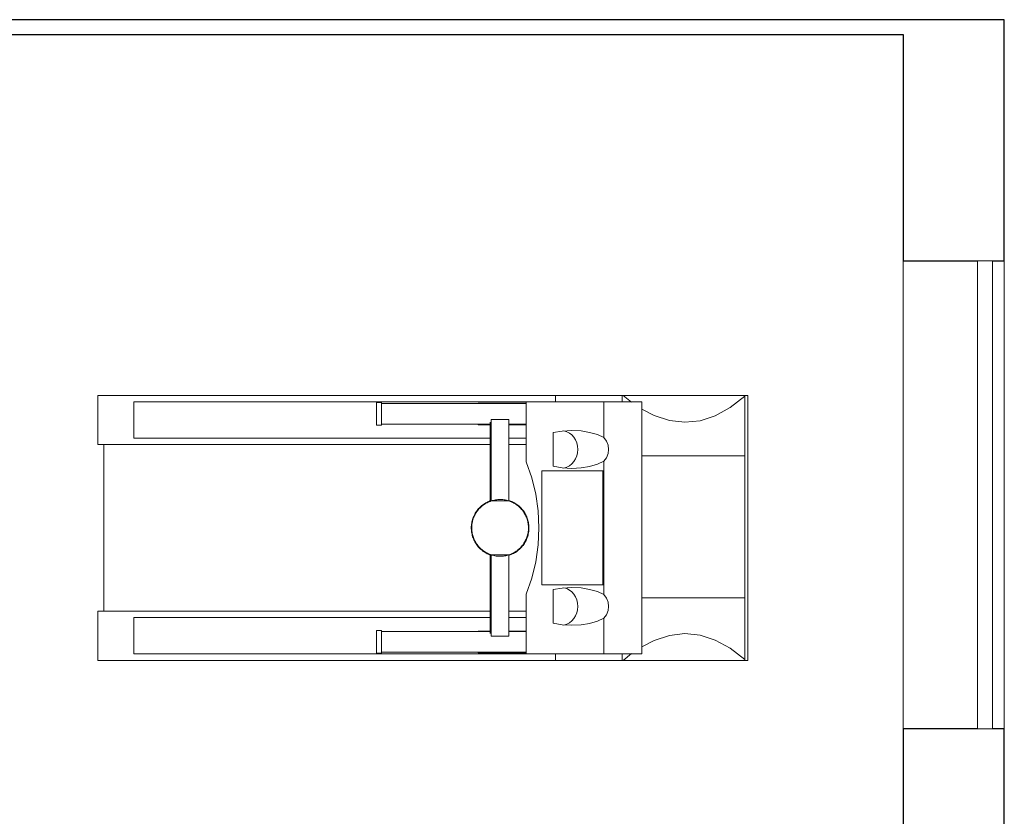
# Model space of a CAD drawing. Header units: millimetres. Extents: x -5903 to 5148, y -923 to 11622.
# Tile 37 of 37: x 1843 to 5148, y 8949 to 11622. Entities that reach past the tile are written whole.
import ezdxf

# ---------------------------------------------------------------- set-up
doc = ezdxf.new("R2010")
doc.units = ezdxf.units.MM
for name, color, linetype, lineweight in [('A-GLAZ-____-OTLN', 7, 'Continuous', 9), ('A-WALL-____-MCUT', 7, 'Continuous', 25), ('A-WALL-____-OTLN', 7, 'Continuous', 9), ('I-WALL-____-MCUT', 7, 'Continuous', 25), ('Q-SPCQ-____-OTLN', 7, 'Continuous', 9)]:
    doc.layers.add(name, color=color, linetype=linetype, lineweight=lineweight)

# ---------------------------------------------------------------- blocks, each defined once
blk = doc.blocks.new('Window_01 - Type 1-695084-Level 1')
at = {"layer": 'A-GLAZ-____-OTLN'}
for p, q in [((-785, -80), (785, -80)), ((-785, -80), (-785, -130)), ((785, -130), (785, -80)), ((785, -130), (-785, -130))]:
    blk.add_line(p, q, dxfattribs=at)
blk = doc.blocks.new('Treadmill - Treadmill-950096-Level 1')
at = {"layer": 'Q-SPCQ-____-OTLN'}
for p, q in [((0, 2184.5), (-889, 2184.5)), ((-889, 2173.8), (-889, 2184.5)), ((0, 2184.5), (0, 2173.8)), ((-889, 1765.3), (-889, 2173.8)), ((-889, 2173.8), (-886.3, 2173.7)), ((-886.3, 2173.7), (-686.5, 2173.7)), ((-686.5, 2173.7), (-210.3, 2173.7)), ((-686.5, 1827.9), (-686.5, 2173.7)), ((-210.3, 2173.7), (-2.7, 2173.7)), ((-210.3, 2173.7), (-210.3, 1827.9)), ((-2.7, 2173.7), (0, 2173.8)), ((0, 2173.8), (0, 1765.3)), ((-867.4, 1701), (-867.4, 1828)), ((-867.4, 1828), (-21.6, 1828)), ((-21.6, 1828), (-21.6, 1701)), ((-866.1, 1794), (-889, 1765.3)), ((0, 1765.3), (-22.9, 1794)), ((-889, 1761.8), (-889, 1765.3)), ((-889, 1538.7), (-889, 1761.8)), ((-889, 1761.8), (-867.4, 1761.8)), ((-21.6, 1761.8), (0, 1761.8)), ((0, 1765.3), (0, 1761.8)), ((0, 1761.8), (0, 1538.7)), ((-867.4, 1439.5), (-867.4, 1701)), ((-747.8, 1701), (-867.4, 1701)), ((-220.9, 1701), (-668.1, 1701)), ((-636.3, 1697.8), (-636.3, 1701)), ((-254, 1701), (-636.3, 1701)), ((-636.3, 1492.5), (-636.3, 1697.8)), ((-636.3, 1697.8), (-254, 1697.8)), ((-254, 1701), (-254, 1697.8)), ((-254, 1697.8), (-254, 1492.5)), ((-21.6, 1701), (-141.2, 1701)), ((-21.6, 1701), (-21.6, 1439.5)), ((-889, 27.3), (-889, 1538.7)), ((-867.4, 1538.7), (-889, 1538.7)), ((-889, 1538.7), (-867.4, 1538.7)), ((-651.5, 1530.5), (-764.4, 1530.5)), ((-124.6, 1530.5), (-237.5, 1530.5)), ((-21.6, 1538.7), (0, 1538.7)), ((-21.6, 1538.7), (0, 1538.7)), ((0, 1538.7), (0, 27.3)), ((-636.3, 1492.5), (-254, 1492.5)), ((-867.4, 1439.5), (-666.8, 1439.5)), ((-867.4, 122.6), (-867.4, 1439.5)), ((-863.6, 1278.5), (-863.6, 1439.5)), ((-861.8, 1439.5), (-861.8, 954.5)), ((-792.6, 1381.5), (-792.6, 1439.5)), ((-790.5, 1439.5), (-790.5, 1381.5)), ((-745.4, 1439.5), (-745.4, 1381.5)), ((-723.9, 1439.5), (-723.9, 1381.5)), ((-222.2, 1439.5), (-21.6, 1439.5)), ((-165.1, 1381.5), (-165.1, 1439.5)), ((-143.6, 1381.5), (-143.6, 1439.5)), ((-98.5, 1381.5), (-98.5, 1439.5)), ((-96.4, 1439.5), (-96.4, 1381.5)), ((-27.2, 954.5), (-27.2, 1439.5)), ((-25.4, 1439.5), (-25.4, 1278.5)), ((-21.6, 1439.5), (-21.6, 122.6)), ((-808.3, 1381.5), (-535.3, 1381.5)), ((-808.3, 1322.8), (-808.3, 1381.5)), ((-535.3, 1381.5), (-535.3, 1322.8)), ((-353.7, 1381.5), (-80.7, 1381.5)), ((-353.7, 1381.5), (-353.7, 1322.8)), ((-80.7, 1322.8), (-80.7, 1381.5)), ((-535.3, 1322.8), (-808.3, 1322.8)), ((-792.6, 954.5), (-792.6, 1322.8)), ((-538, 1319.6), (-538, 1322.8)), ((-80.7, 1322.8), (-353.7, 1322.8)), ((-351, 1319.6), (-351, 1322.8)), ((-96.4, 1322.8), (-96.4, 954.5)), ((-538, 1319.6), (-799.2, 1319.6)), ((-790.5, 1319.6), (-790.5, 1278.5)), ((-745.4, 1319.6), (-745.4, 122.6)), ((-723.9, 1319.6), (-723.9, 27.3)), ((-534.8, 1319.6), (-538, 1319.6)), ((-351, 1319.6), (-354.2, 1319.6)), ((-89.8, 1319.6), (-351, 1319.6)), ((-165.1, 27.3), (-165.1, 1319.6)), ((-143.6, 122.6), (-143.6, 1319.6)), ((-98.5, 1278.5), (-98.5, 1319.6)), ((-861.8, 1278.5), (-863.6, 1278.5)), ((-790.5, 1278.5), (-792.6, 1278.5)), ((-98.5, 1278.5), (-96.4, 1278.5)), ((-27.2, 1278.5), (-25.4, 1278.5)), ((-865.2, 954.5), (-865.2, 937.2)), ((-865.2, 954.5), (-789, 954.5)), ((-789, 937.2), (-865.2, 937.2)), ((-789, 937.2), (-789, 954.5)), ((-100, 954.5), (-100, 937.2)), ((-100, 954.5), (-23.8, 954.5)), ((-23.8, 937.2), (-100, 937.2)), ((-23.8, 937.2), (-23.8, 954.5)), ((-745.4, 122.6), (-867.4, 122.6)), ((-143.6, 122.6), (-21.6, 122.6)), ((-889, 2), (-889, 27.3)), ((-889, 1.9), (-723.9, 1.9)), ((-723.9, 27.3), (-723.9, 2)), ((-723.9, 22.8), (-165.1, 22.8)), ((-165.1, 2), (-165.1, 27.3)), ((-165.1, 1.9), (0, 1.9)), ((0, 27.3), (0, 2))]:
    blk.add_line(p, q, dxfattribs=at)
at = {"layer": 'Q-SPCQ-____-OTLN', "flags": 128}
for points in [[(-886.3, 2173.7), (-848.1, 2124.8), (-820.7, 2075), (-804.4, 2024.3), (-799.2, 1973), (-805.1, 1921.2), (-822.1, 1869.2), (-843.4, 1828)], [(-45.6, 1828), (-66.9, 1869.2), (-83.9, 1921.2), (-89.8, 1973), (-84.6, 2024.3), (-68.3, 2075), (-40.9, 2124.8), (-2.7, 2173.7)], [(-771.4, 1593.6), (-769.9, 1624.1), (-765.2, 1653.1), (-757.7, 1679.2), (-747.8, 1701)], [(-747.8, 1701), (-735.7, 1709.5), (-722.2, 1714.8), (-707.9, 1716.6), (-693.7, 1714.8), (-680.2, 1709.5), (-668.1, 1701)], [(-668.1, 1701), (-658.2, 1679.2), (-650.7, 1653.1), (-646, 1624.1), (-644.4, 1593.6)], [(-244.6, 1593.6), (-243, 1624.1), (-238.3, 1653.1), (-230.8, 1679.2), (-220.9, 1701)], [(-220.9, 1701), (-208.8, 1709.5), (-195.3, 1714.8), (-181.1, 1716.6), (-166.8, 1714.8), (-153.3, 1709.5), (-141.2, 1701)], [(-141.2, 1701), (-131.3, 1679.2), (-123.8, 1653.1), (-119.1, 1624.1), (-117.6, 1593.6)], [(-764.4, 1530.5), (-769.7, 1561.1), (-771.4, 1593.6)], [(-644.4, 1593.6), (-646.2, 1561.1), (-651.5, 1530.5)], [(-237.5, 1530.5), (-242.8, 1561.1), (-244.6, 1593.6)], [(-117.6, 1593.6), (-119.3, 1561.1), (-124.6, 1530.5)], [(-666.8, 1439.5), (-613.1, 1458.8), (-557.8, 1472.5), (-501.4, 1480.5), (-444.5, 1482.7)], [(-444.5, 1482.7), (-387.6, 1480.5), (-331.2, 1472.5), (-275.9, 1458.8), (-222.2, 1439.5)], [(-349.3, 1352.5), (-349.3, 1356.4), (-349.6, 1360.2), (-349.9, 1364), (-350.5, 1367.7), (-351.1, 1371.5), (-352, 1375.2), (-353, 1378.9), (-354.1, 1382.5), (-355.4, 1386.1), (-356.8, 1389.6), (-358.3, 1393.1), (-360, 1396.5), (-361.8, 1399.9), (-363.8, 1403.1), (-365.9, 1406.3), (-368.1, 1409.4), (-370.4, 1412.4), (-372.9, 1415.4), (-375.5, 1418.2), (-378.1, 1420.9), (-380.9, 1423.5), (-383.8, 1426), (-386.8, 1428.3), (-389.9, 1430.6), (-393, 1432.7), (-396.3, 1434.7), (-399.6, 1436.6), (-403, 1438.3), (-406.5, 1439.9), (-410, 1441.3), (-413.6, 1442.6), (-417.2, 1443.8), (-420.9, 1444.8), (-424.6, 1445.7), (-428.3, 1446.4), (-432.1, 1447), (-435.9, 1447.4), (-439.7, 1447.7), (-443.5, 1447.8), (-447.3, 1447.8), (-451.1, 1447.6), (-454.9, 1447.2), (-458.7, 1446.7), (-462.4, 1446.1), (-466.1, 1445.3), (-469.8, 1444.4), (-473.5, 1443.3), (-477.1, 1442.1), (-480.6, 1440.7), (-484.1, 1439.2), (-487.6, 1437.5), (-490.9, 1435.7), (-494.2, 1433.8), (-497.4, 1431.7), (-500.6, 1429.6), (-503.6, 1427.3), (-506.5, 1424.8), (-509.4, 1422.3), (-512.1, 1419.6), (-514.7, 1416.9), (-517.3, 1414), (-519.7, 1411.1), (-521.9, 1408), (-524.1, 1404.9), (-526.1, 1401.7), (-528, 1398.3), (-529.8, 1395), (-531.4, 1391.5), (-532.9, 1388), (-534.2, 1384.5), (-535.5, 1380.8), (-536.5, 1377.2), (-537.4, 1373.5), (-538.2, 1369.8), (-538.8, 1366), (-539.3, 1362.2), (-539.6, 1358.4), (-539.7, 1354.6), (-539.8, 1352.5)], [(-352.2, 1381.5), (-352.7, 1383), (-354, 1386.6), (-355.4, 1390.2), (-357, 1393.8), (-358.7, 1397.2), (-360.5, 1400.6), (-362.5, 1403.9), (-364.7, 1407.2), (-366.9, 1410.3), (-369.3, 1413.4), (-371.8, 1416.3), (-374.4, 1419.2), (-377.1, 1422), (-379.9, 1424.6), (-382.9, 1427.1), (-385.9, 1429.5), (-389, 1431.8), (-392.2, 1434), (-395.5, 1436), (-398.9, 1437.9), (-402.3, 1439.6), (-405.9, 1441.2), (-409.4, 1442.7), (-413.1, 1444.1), (-416.8, 1445.2), (-420.5, 1446.3), (-424.3, 1447.2), (-428.1, 1447.9), (-431.9, 1448.5), (-435.7, 1448.9), (-439.6, 1449.2), (-443.5, 1449.3), (-447.3, 1449.3), (-451.2, 1449.1), (-455, 1448.7), (-458.9, 1448.2), (-462.7, 1447.6), (-466.5, 1446.8), (-470.2, 1445.8), (-473.9, 1444.7), (-477.6, 1443.5), (-481.2, 1442.1), (-484.8, 1440.5), (-488.2, 1438.8), (-491.7, 1437), (-495, 1435.1), (-498.3, 1433), (-501.4, 1430.8), (-504.5, 1428.4), (-507.5, 1426), (-510.4, 1423.4), (-513.2, 1420.7), (-515.8, 1417.9), (-518.4, 1415), (-520.8, 1412), (-523.2, 1408.9), (-525.3, 1405.7), (-527.4, 1402.4), (-529.3, 1399.1), (-531.1, 1395.6), (-532.8, 1392.1), (-534.3, 1388.6), (-535.7, 1385), (-536.8, 1381.5)], [(-539.8, 1352.5), (-539.7, 1348.7), (-539.4, 1344.9), (-539.1, 1341.1), (-538.5, 1337.4), (-537.9, 1333.6), (-537, 1329.9), (-536, 1326.2), (-534.9, 1322.6), (-533.6, 1319), (-532.2, 1315.5), (-530.7, 1312), (-529, 1308.6), (-527.2, 1305.2), (-525.2, 1302), (-523.1, 1298.8), (-520.9, 1295.7), (-518.6, 1292.7), (-516.1, 1289.7), (-513.5, 1286.9), (-510.9, 1284.2), (-508.1, 1281.6), (-505.2, 1279.1), (-502.2, 1276.8), (-499.1, 1274.5), (-496, 1272.4), (-492.7, 1270.4), (-489.4, 1268.5), (-486, 1266.8), (-482.5, 1265.2), (-479, 1263.8), (-475.4, 1262.5), (-471.8, 1261.3), (-468.1, 1260.3), (-464.4, 1259.4), (-460.7, 1258.7), (-456.9, 1258.1), (-453.1, 1257.7), (-449.3, 1257.4), (-445.5, 1257.3), (-441.7, 1257.3), (-437.9, 1257.5), (-434.1, 1257.9), (-430.3, 1258.4), (-426.6, 1259), (-422.9, 1259.8), (-419.2, 1260.7), (-415.5, 1261.8), (-411.9, 1263), (-408.4, 1264.4), (-404.9, 1265.9), (-401.4, 1267.6), (-398.1, 1269.4), (-394.8, 1271.3), (-391.6, 1273.4), (-388.4, 1275.5), (-385.4, 1277.8), (-382.5, 1280.3), (-379.6, 1282.8), (-376.9, 1285.5), (-374.3, 1288.2), (-371.7, 1291.1), (-369.3, 1294), (-367.1, 1297.1), (-364.9, 1300.2), (-362.9, 1303.4), (-361, 1306.8), (-359.2, 1310.1), (-357.6, 1313.6), (-356.1, 1317.1), (-354.8, 1320.6), (-353.5, 1324.3), (-352.5, 1327.9), (-351.6, 1331.6), (-350.8, 1335.3), (-350.2, 1339.1), (-349.7, 1342.9), (-349.4, 1346.7), (-349.3, 1350.5), (-349.3, 1352.5)], [(-536.3, 1322.1), (-535, 1318.5), (-533.6, 1314.9), (-532, 1311.3), (-530.3, 1307.9), (-528.5, 1304.5), (-526.5, 1301.2), (-524.3, 1297.9), (-522.1, 1294.8), (-519.7, 1291.7), (-517.2, 1288.8), (-514.6, 1285.9), (-511.9, 1283.1), (-509.1, 1280.5), (-506.1, 1278), (-503.1, 1275.6), (-500, 1273.3), (-496.8, 1271.1), (-493.5, 1269.1), (-490.1, 1267.2), (-486.7, 1265.5), (-483.1, 1263.9), (-479.6, 1262.4), (-475.9, 1261), (-472.2, 1259.9), (-468.5, 1258.8), (-464.7, 1257.9), (-460.9, 1257.2), (-457.1, 1256.6), (-453.3, 1256.2), (-449.4, 1255.9), (-445.5, 1255.8), (-441.7, 1255.8), (-437.8, 1256), (-434, 1256.4), (-430.1, 1256.9), (-426.3, 1257.5), (-422.5, 1258.3), (-418.8, 1259.3), (-415.1, 1260.4), (-411.4, 1261.6), (-407.8, 1263), (-404.2, 1264.6), (-400.8, 1266.3), (-397.3, 1268.1), (-394, 1270), (-390.7, 1272.1), (-387.6, 1274.3), (-384.5, 1276.7), (-381.5, 1279.1), (-378.6, 1281.7), (-375.8, 1284.4), (-373.2, 1287.2), (-370.6, 1290.1), (-368.2, 1293.1), (-365.8, 1296.2), (-363.7, 1299.4), (-361.6, 1302.7), (-359.7, 1306), (-357.9, 1309.5), (-356.2, 1313), (-354.7, 1316.5), (-353.3, 1320.1), (-352.5, 1322.8)]]:
    blk.add_lwpolyline(points, dxfattribs=at)
at = {"layer": 'Q-SPCQ-____-OTLN'}
for start, end in [(117.6707, 121.8399), (98.9885, 101.7625), (78.2171, 81.7433), (58.3206, 63.7735), (157.6975, 160.8192), (40, 42.0206), (17.3595, 22.9355), (197.5122, 199.6212), (200, 202.9355), (220, 222.0206), (337.6975, 340), (238.3206, 243.7735), (258.2171, 261.7433), (278.7683, 281.7625), (297.6707, 301.7153)]:
    blk.add_arc((-444.5, 1352.5), 95.3, start, end, dxfattribs=at)
for centre in [(-707.9, 1556.6), (-181.1, 1556.6)]:
    blk.add_ellipse(centre, major_axis=(63.5, 0), ratio=0.898794, start_param=0.178375, end_param=2.963218, dxfattribs=at)

msp = doc.modelspace()

# ---------------------------------------------------------------- linework, layer by layer
at = {"layer": 'A-WALL-____-MCUT'}
for p, q in [((5147.6, 11621.9), (4807.6, 11621.9)), ((5147.6, 10812.5), (5147.6, 11621.9)), ((4807.6, 11571.9), (4807.6, 10812.5)), ((4807.6, 10812.5), (5057.6, 10812.5)), ((5107.6, 10812.5), (5147.6, 10812.5)), ((4807.6, 9242.5), (4807.6, 8082.5)), ((5057.6, 9242.5), (4807.6, 9242.5)), ((5147.6, 9242.5), (5107.6, 9242.5)), ((5147.6, 8082.5), (5147.6, 9242.5))]:
    msp.add_line(p, q, dxfattribs=at)
at = {"layer": 'A-WALL-____-OTLN'}
for p, q in [((4807.6, 9242.5), (4807.6, 10812.5)), ((5147.6, 10812.5), (5147.6, 9242.5))]:
    msp.add_line(p, q, dxfattribs=at)
at = {"layer": 'I-WALL-____-MCUT'}
for p, q in [((4807.6, 11621.9), (-817.4, 11621.9)), ((-817.4, 11571.9), (4807.6, 11571.9))]:
    msp.add_line(p, q, dxfattribs=at)

# ---------------------------------------------------------------- block references
at = {"layer": 'A-GLAZ-____-OTLN', "rotation": 89.99999999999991}
msp.add_blockref('Window_01 - Type 1-695084-Level 1', (4977.6, 10027.5), dxfattribs=at)
at = {"layer": 'Q-SPCQ-____-OTLN', "rotation": 269.9999999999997}
msp.add_blockref('Treadmill - Treadmill-950096-Level 1', (2102.6, 9471.9), dxfattribs=at)

doc.saveas('drawing.dxf')
